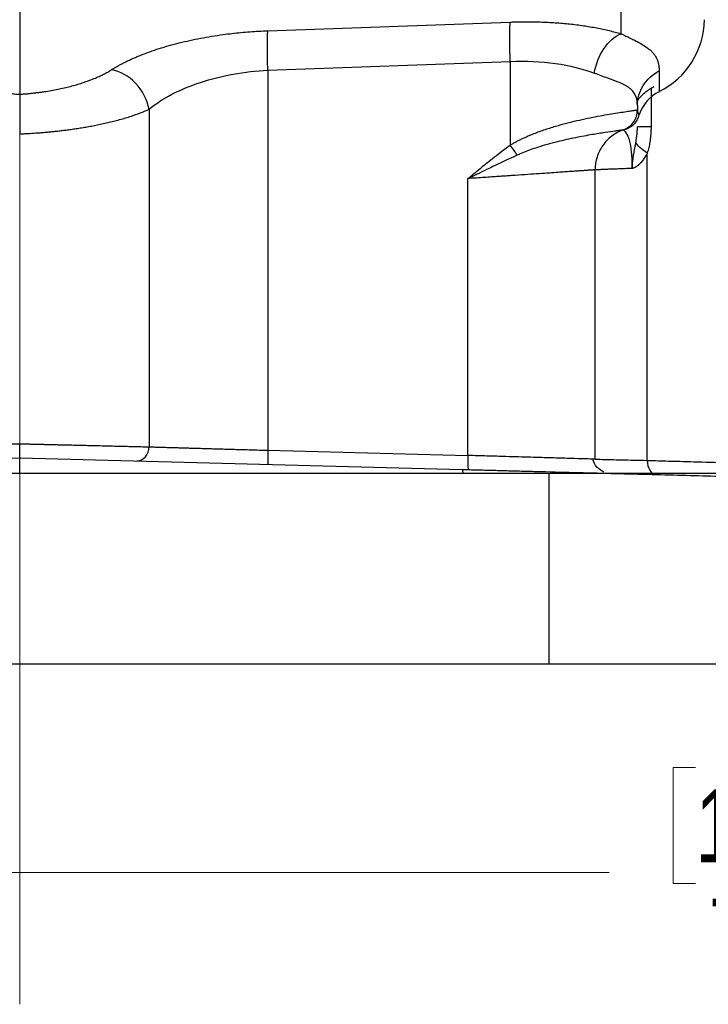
# Model space of a CAD drawing. Header units: inches. Extents: x 0.6 to 16.3, y 0.2 to 11.5.
# Tile 14 of 21: x 12.3 to 13.6, y 4.3 to 6.2. Entities that reach past the tile are written whole.
import ezdxf

# ---------------------------------------------------------------- set-up
doc = ezdxf.new("R2010")
doc.units = ezdxf.units.IN
doc.header["$MEASUREMENT"] = 0
doc.linetypes.add('CENTERX2', pattern=[0.8, 0.5, -0.1, 0.1, -0.1])
doc.styles.add('SLDTEXTSTYLE0', font='TXT', dxfattribs={"width": 0.75})
doc.dimstyles.new('SLDDIMSTYLE1', dxfattribs={"dimtxt": 0.137795, "dimasz": 0.14, "dimexe": 0, "dimexo": 0.0625, "dimgap": 0.034449, "dimtad": 0, "dimdec": 1, "dimlfac": 1.5, "dimrnd": 1e-09, "dimzin": 4, "dimdsep": 46, "dimtxsty": 'SLDTEXTSTYLE0', "dimblk1": 'CLOSED', "dimblk2": 'CLOSED', "dimsah": 1, "dimcen": 0.09, "dimadec": 0, "dimazin": 1, "dimtfac": 1, "dimtdec": 1, "dimtofl": 0, "dimtmove": 0, "dimatfit": 3, "dimldrblk": 'CLOSED', "dimfxl": 0, "dimfrac": 2, "dimtolj": 1, "dimtzin": 12, "dimarcsym": 0})

# ---------------------------------------------------------------- blocks, each defined once
blk = doc.blocks.new('_Closed')
at = {"color": 0, "linetype": 'ByBlock', "lineweight": -2}
for p, q in [((-1, 0.166667), (0, 0)), ((-1, 0.166667), (-1, -0.166667)), ((0, 0), (-1, -0.166667)), ((0, 0), (-1, 0))]:
    blk.add_line(p, q, dxfattribs=at)
blk = doc.blocks.new('_D_4')
at = {"color": 7, "linetype": 'Continuous', "lineweight": 0}
for p, q in [((9.9539, 4.8974), (9.9539, 4.5037)), ((14.6205, 4.8974), (14.6205, 4.5037)), ((13.5636, 4.7415), (13.5217, 4.7415)), ((13.5217, 4.7415), (13.5217, 4.5228)), ((13.8691, 4.7415), (13.9111, 4.7415)), ((13.9111, 4.7415), (13.9111, 4.5228)), ((9.9539, 4.5431), (13.4008, 4.5431)), ((14.6205, 4.5431), (14.0319, 4.5431)), ((13.5217, 4.5228), (13.5636, 4.5228)), ((13.9111, 4.5228), (13.8691, 4.5228))]:
    blk.add_line(p, q, dxfattribs=at)
at = {"color": 7, "linetype": 'Continuous', "lineweight": 18, "xscale": 0.14, "yscale": 0.14, "rotation": 180.0000000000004}
blk.add_blockref('_Closed', (9.9539, 4.5431, 0.0217), dxfattribs=at)
at = {"color": 7, "linetype": 'Continuous', "lineweight": 18, "xscale": 0.14, "yscale": 0.14}
blk.add_blockref('_Closed', (14.6205, 4.5431, 0.0217), dxfattribs=at)
at = {"color": 7, "linetype": 'Continuous', "lineweight": 18, "char_height": 0.1378, "attachment_point": 1, "style": 'SLDTEXTSTYLE0'}
for s, insert in [('178', (13.5636, 4.7004)), ('7.0', (13.5891, 4.4942))]:
    blk.add_mtext(s, dxfattribs=dict(at, insert=insert))

msp = doc.modelspace()

# ---------------------------------------------------------------- linework, layer by layer
at = {"color": 7, "linetype": 'CENTERX2', "lineweight": 18}
for p, q in [((12.2872, 4.2944), (12.2872, 11.0575)), ((12.2872, 5.9384), (12.2872, 4.2944))]:
    msp.add_line(p, q, dxfattribs=at)
at = {"color": 8, "linetype": 'Continuous', "lineweight": 25}
for p, q in [((13.4226, 6.2275), (13.4226, 6.1276)), ((13.4796, 6.0236), (13.4796, 5.9515))]:
    msp.add_line(p, q, dxfattribs=at)
at = {"color": 7, "linetype": 'Continuous', "lineweight": 25}
for p, q in [((12.2872, 6.1796), (12.2872, 6.0132)), ((12.7559, 6.1331), (13.2138, 6.1496)), ((12.7559, 6.0586), (13.2138, 6.0751)), ((13.2138, 6.0751), (13.2138, 5.9173)), ((12.7559, 6.0586), (12.7559, 5.3408)), ((13.495, 6.0573), (13.495, 6.0181)), ((13.4539, 5.992), (13.4539, 5.9836)), ((12.5316, 5.985), (12.5316, 5.3473)), ((13.4339, 5.9484), (13.4392, 5.9526)), ((13.4293, 5.9465), (13.4312, 5.9472)), ((13.4349, 5.9486), (13.4358, 5.9488)), ((13.4725, 5.3217), (13.4725, 5.9022)), ((13.3739, 5.324), (13.3739, 5.8704)), ((13.1338, 5.3309), (13.1338, 5.8539)), ((12.7559, 5.3408), (13.1338, 5.3309)), ((11.4513, 5.3046), (12.2872, 5.3265)), ((12.2872, 5.2968), (12.2872, 5.3265)), ((12.2872, 5.3265), (13.1231, 5.3046)), ((13.2872, 5.2968), (11.2872, 5.2968)), ((13.2872, 4.9368), (13.2872, 5.2968)), ((14.6205, 5.2968), (13.2872, 5.2968)), ((13.2872, 4.9368), (11.2872, 4.9368)), ((14.6205, 4.9368), (13.2872, 4.9368))]:
    msp.add_line(p, q, dxfattribs=at)
for centre, radius, start, end in [((13.4262, 6.1563), 0.1543, 296.448, 359.1655), ((13.5293, 5.9504), 0.0759, 116.9064, 161.5208)]:
    msp.add_arc(centre, radius, start, end, dxfattribs=at)
for points, knots in [([(13.2138, 6.0751), (13.2132, 6.0911), (13.2126, 6.1231), (13.2132, 6.1439), (13.2138, 6.1496), (13.2138, 6.1496), (13.2138, 6.1496), (13.2138, 6.1496)], [-0.000053, -0.000053, -0.000053, -0.000053, 0.499928, 0.999928, 0.999928, 0.999928, 0.999981, 0.999981, 0.999981, 0.999981]), ([(13.2138, 6.1496), (13.2165, 6.1497), (13.222, 6.1499), (13.2302, 6.1501), (13.2383, 6.1502), (13.2464, 6.1502), (13.2545, 6.1502), (13.2625, 6.15), (13.2774, 6.1496), (13.2988, 6.1486), (13.3261, 6.1462), (13.3525, 6.1429), (13.3733, 6.1394), (13.3893, 6.1361), (13.4008, 6.1335), (13.412, 6.1306), (13.419, 6.1286), (13.4226, 6.1276)], [0, 0, 0, 0, 0.035271, 0.070479, 0.105646, 0.140798, 0.175958, 0.211153, 0.246405, 0.371541, 0.497004, 0.622805, 0.749179, 0.811662, 0.87421, 0.936948, 1, 1, 1, 1]), ([(12.4608, 6.0596), (12.4625, 6.0607), (12.4661, 6.0629), (12.4716, 6.0661), (12.4774, 6.0693), (12.4833, 6.0724), (12.4895, 6.0755), (12.4959, 6.0785), (12.5024, 6.0815), (12.5092, 6.0844), (12.5246, 6.0907), (12.5501, 6.0998), (12.588, 6.1105), (12.6286, 6.1194), (12.6625, 6.1249), (12.6881, 6.1281), (12.705, 6.1299), (12.7219, 6.1313), (12.7389, 6.1324), (12.7503, 6.1329), (12.7559, 6.1331)], [0, 0, 0, 0, 0.028289, 0.056454, 0.084517, 0.112498, 0.140419, 0.1683, 0.196164, 0.224031, 0.251922, 0.380516, 0.507964, 0.634252, 0.759589, 0.80795, 0.85603, 0.90397, 0.951912, 1, 1, 1, 1]), ([(12.7559, 6.0586), (12.7556, 6.0666), (12.7554, 6.0746), (12.7551, 6.0899), (12.755, 6.0972), (12.755, 6.1104), (12.7551, 6.1163), (12.7554, 6.1262), (12.7556, 6.1303), (12.7559, 6.1331)], [0, 0, 0, 0, 0.25, 0.25, 0.5, 0.5, 0.75, 0.75, 1, 1, 1, 1]), ([(13.4226, 6.1276), (13.4242, 6.1268), (13.4275, 6.1253), (13.4322, 6.1231), (13.4368, 6.1209), (13.4412, 6.1188), (13.4455, 6.1168), (13.4495, 6.1148), (13.4569, 6.111), (13.4665, 6.1056), (13.4754, 6.0991), (13.4816, 6.0933), (13.4858, 6.0883), (13.4892, 6.0829), (13.4918, 6.0772), (13.4936, 6.071), (13.4947, 6.0644), (13.4949, 6.0597), (13.495, 6.0573)], [0, 0, 0, 0, 0.032741, 0.065579, 0.09853, 0.13161, 0.164836, 0.198221, 0.231783, 0.354083, 0.477148, 0.550878, 0.624687, 0.698724, 0.773132, 0.848055, 0.923632, 1, 1, 1, 1]), ([(13.2138, 6.0751), (13.2431, 6.0764), (13.272, 6.0752), (13.326, 6.0677), (13.351, 6.0614), (13.3725, 6.053)], [0, 0, 0, 0, 0.5, 0.5, 1, 1, 1, 1]), ([(12.1137, 6.0596), (12.115, 6.0587), (12.1177, 6.057), (12.122, 6.0546), (12.1265, 6.0521), (12.1312, 6.0497), (12.1361, 6.0474), (12.1412, 6.0451), (12.1509, 6.041), (12.1662, 6.0353), (12.1884, 6.0287), (12.212, 6.0231), (12.2327, 6.0193), (12.2494, 6.0169), (12.2619, 6.0154), (12.2745, 6.0141), (12.283, 6.0135), (12.2872, 6.0132)], [0, 0, 0, 0, 0.036355, 0.072536, 0.108581, 0.144528, 0.180418, 0.216288, 0.252179, 0.380435, 0.507655, 0.633754, 0.758949, 0.81951, 0.879713, 0.939796, 1, 1, 1, 1]), ([(12.2872, 6.0132), (12.2896, 6.0134), (12.2945, 6.0137), (12.3017, 6.0143), (12.3089, 6.015), (12.3161, 6.0158), (12.3232, 6.0167), (12.3303, 6.0177), (12.3435, 6.0196), (12.3624, 6.0231), (12.3861, 6.0287), (12.4082, 6.0353), (12.4249, 6.0415), (12.4371, 6.0468), (12.4456, 6.0509), (12.4536, 6.0552), (12.4584, 6.0581), (12.4608, 6.0596)], [0, 0, 0, 0, 0.034419, 0.06877, 0.103098, 0.137448, 0.171865, 0.206393, 0.241076, 0.366207, 0.49237, 0.619527, 0.747844, 0.810609, 0.873416, 0.936477, 1, 1, 1, 1]), ([(12.5316, 5.985), (12.5282, 6.0028), (12.5096, 6.0383), (12.4769, 6.0568), (12.4608, 6.0596), (12.4608, 6.0596), (12.4608, 6.0596), (12.4608, 6.0596)], [0.000019, 0.000019, 0.000019, 0.000019, 0.5, 1, 1, 1, 1.000128, 1.000128, 1.000128, 1.000128]), ([(12.5316, 5.985), (12.5558, 6.0052), (12.5897, 6.0229), (12.6483, 6.0421), (12.6692, 6.0473), (12.7121, 6.055), (12.7341, 6.0575), (12.7559, 6.0586)], [0, 0, 0, 0, 0.5, 0.5, 0.75, 0.75, 1, 1, 1, 1]), ([(13.4539, 5.992), (13.4539, 5.9979), (13.4531, 6.0032), (13.4495, 6.0134), (13.4464, 6.018), (13.4396, 6.0245), (13.4365, 6.0267), (13.4313, 6.0298), (13.4294, 6.0308), (13.4243, 6.0334), (13.4209, 6.0349), (13.4115, 6.0387), (13.405, 6.041), (13.3901, 6.0464), (13.3816, 6.0494), (13.3725, 6.053)], [0, 0, 0, 0, 0.18732, 0.18732, 0.401399, 0.401399, 0.535199, 0.535199, 0.602099, 0.602099, 0.709138, 0.709138, 0.880402, 0.880402, 1.070397, 1.070397, 1.070397, 1.070397]), ([(13.4539, 5.992), (13.4539, 6.0052), (13.4577, 6.0185), (13.4721, 6.0413), (13.4826, 6.0508), (13.495, 6.0573)], [0, 0, 0, 0, 0.5, 0.5, 1, 1, 1, 1]), ([(13.4852, 6.0273), (13.4837, 6.0265), (13.4808, 6.0249), (13.4765, 6.0222), (13.4724, 6.0194), (13.4685, 6.0164), (13.4647, 6.0132), (13.4612, 6.0099), (13.4577, 6.0063), (13.4556, 6.0038), (13.4546, 6.0026)], [0, 0, 0, 0, 0.126147, 0.251314, 0.375822, 0.5, 0.624178, 0.748686, 0.873853, 1, 1, 1, 1]), ([(12.2872, 6.0132), (12.2872, 6.0127), (12.2872, 6.0116), (12.2872, 6.0091), (12.2872, 6.0055), (12.2872, 6.0002), (12.2872, 5.993), (12.2872, 5.9843), (12.2872, 5.9747), (12.2872, 5.9651), (12.2872, 5.9558), (12.2872, 5.9469), (12.2872, 5.9412), (12.2872, 5.9384)], [0, 0, 0, 0, 0.0404246, 0.0980213, 0.1727931, 0.2647285, 0.3737686, 0.4998256, 0.6134514, 0.7203215, 0.8203939, 0.9136201, 1, 1, 1, 1]), ([(12.2872, 5.9384), (12.2882, 5.9384), (12.2902, 5.9385), (12.2936, 5.9387), (12.2975, 5.9389), (12.3018, 5.9391), (12.3067, 5.9394), (12.3121, 5.9397), (12.3179, 5.9401), (12.3243, 5.9405), (12.3312, 5.9411), (12.3385, 5.9417), (12.3463, 5.9425), (12.3545, 5.9433), (12.3632, 5.9443), (12.3723, 5.9454), (12.3818, 5.9466), (12.3916, 5.948), (12.4018, 5.9496), (12.4123, 5.9513), (12.423, 5.9532), (12.434, 5.9554), (12.4451, 5.9577), (12.4564, 5.9603), (12.4676, 5.963), (12.4789, 5.9661), (12.49, 5.9694), (12.501, 5.9729), (12.5117, 5.9767), (12.522, 5.9807), (12.5284, 5.9835), (12.5316, 5.985)], [0, 0, 0, 0, 0.009735, 0.021204, 0.034407, 0.049346, 0.066021, 0.084436, 0.104592, 0.126493, 0.150145, 0.175553, 0.202724, 0.231654, 0.262349, 0.294814, 0.329058, 0.365088, 0.402912, 0.442537, 0.483973, 0.527228, 0.57231, 0.619232, 0.668005, 0.718643, 0.77115, 0.825534, 0.881801, 0.939955, 1, 1, 1, 1]), ([(13.2138, 5.9173), (13.2156, 5.9184), (13.2192, 5.9205), (13.2248, 5.9236), (13.2306, 5.9266), (13.2367, 5.9295), (13.2429, 5.9324), (13.2494, 5.9352), (13.2608, 5.9399), (13.2777, 5.9461), (13.3061, 5.9551), (13.3414, 5.9642), (13.3804, 5.9722), (13.4149, 5.978), (13.4338, 5.9807), (13.4428, 5.982), (13.4465, 5.9825), (13.4495, 5.9829), (13.4517, 5.9832), (13.4533, 5.9835), (13.4537, 5.9835), (13.4538, 5.9836)], [0, 0, 0, 0, 0.0159986, 0.0324433, 0.0493456, 0.0667164, 0.0845656, 0.1029024, 0.1217352, 0.1819284, 0.2455979, 0.365276, 0.4965507, 0.6337059, 0.7842636, 0.8185803, 0.8535502, 0.8891753, 0.9254575, 0.9623985, 1, 1, 1, 1]), ([(13.4272, 5.9459), (13.4349, 5.9486), (13.4418, 5.9538), (13.4513, 5.9672), (13.4539, 5.9754), (13.4539, 5.9836)], [0, 0, 0, 0, 0.5, 0.5, 1, 1, 1, 1]), ([(13.4339, 5.9481), (13.4347, 5.9484), (13.4363, 5.949), (13.4386, 5.9501), (13.4409, 5.9515), (13.4432, 5.953), (13.4454, 5.9547), (13.4475, 5.9566), (13.4498, 5.9591), (13.4522, 5.9622), (13.4543, 5.9659), (13.4561, 5.97), (13.4569, 5.9729), (13.4573, 5.9745)], [0, 0, 0, 0, 0.064936, 0.131057, 0.198927, 0.269069, 0.341956, 0.418018, 0.497651, 0.61622, 0.748555, 0.858275, 1, 1, 1, 1]), ([(13.4538, 5.9836), (13.4538, 5.9836), (13.4538, 5.9836), (13.4538, 5.9836), (13.4539, 5.9836), (13.4539, 5.9836), (13.4539, 5.9836), (13.4539, 5.9836), (13.4539, 5.9836), (13.4539, 5.9836)], [-0.01597476, -0.01597476, -0.01597476, -0.01597476, -0.01030372, -0.01030372, -0.0051918, -0.0051918, -0.00199684, -0.00199684, 0, 0, 0, 0]), ([(13.4539, 5.9836), (13.4539, 5.983), (13.4539, 5.9818), (13.4542, 5.9801), (13.4547, 5.9785), (13.4554, 5.9771), (13.4562, 5.9757), (13.4569, 5.9749), (13.4573, 5.9745)], [0, 0, 0, 0, 0.180053, 0.354744, 0.524078, 0.68806, 0.846699, 1, 1, 1, 1]), ([(13.4511, 5.9226), (13.4514, 5.9248), (13.4523, 5.9299), (13.4532, 5.9373), (13.4538, 5.9448), (13.4538, 5.9493), (13.4539, 5.9515)], [0, 0, 0, 0, 0.21957, 0.520526, 0.755609, 1, 1, 1, 1]), ([(13.4796, 5.9515), (13.4715, 5.9515), (13.465, 5.9515), (13.4562, 5.9515), (13.4539, 5.9515), (13.4539, 5.9515)], [0, 0, 0, 0, 0.5, 0.5, 1, 1, 1, 1]), ([(13.4796, 5.9515), (13.4796, 5.9496), (13.4796, 5.9457), (13.4793, 5.94), (13.4789, 5.9343), (13.4783, 5.9287), (13.4775, 5.9232), (13.4765, 5.9178), (13.4753, 5.9125), (13.474, 5.9073), (13.473, 5.9039), (13.4725, 5.9022)], [0, 0, 0, 0, 0.1153681, 0.2291783, 0.3416326, 0.4529402, 0.563317, 0.6729843, 0.7821679, 0.8910964, 1, 1, 1, 1]), ([(13.4272, 5.9458), (13.4272, 5.9458), (13.427, 5.9457), (13.4266, 5.9457), (13.4259, 5.9456), (13.4249, 5.9454), (13.4237, 5.9453), (13.4223, 5.9451), (13.4206, 5.9448), (13.4187, 5.9446), (13.4165, 5.9443), (13.4141, 5.944), (13.4075, 5.9431), (13.3939, 5.9411), (13.3687, 5.9372), (13.3381, 5.9315), (13.3085, 5.925), (13.2838, 5.9186), (13.2665, 5.9134), (13.2515, 5.9083), (13.2388, 5.9036), (13.2308, 5.9), (13.2269, 5.8983)], [0, 0, 0, 0, 0.022326, 0.044729, 0.067208, 0.089758, 0.112379, 0.135066, 0.157817, 0.180628, 0.203498, 0.226423, 0.2494, 0.375392, 0.500217, 0.627998, 0.752301, 0.817108, 0.877473, 0.921724, 0.962519, 1, 1, 1, 1]), ([(13.4272, 5.9459), (13.4194, 5.9431), (13.4121, 5.9392), (13.3991, 5.9293), (13.3933, 5.9233), (13.3838, 5.9099), (13.3801, 5.9025), (13.3751, 5.8868), (13.3739, 5.8786), (13.3739, 5.8704)], [0, 0, 0, 0, 0.25, 0.25, 0.5, 0.5, 0.75, 0.75, 1, 1, 1, 1]), ([(13.4272, 5.9459), (13.4272, 5.9459), (13.4272, 5.9459), (13.4272, 5.9459), (13.4272, 5.9459), (13.4272, 5.9459), (13.4272, 5.9459), (13.4272, 5.9459), (13.4272, 5.9459), (13.4272, 5.9459)], [-0.01597476, -0.01597476, -0.01597476, -0.01597476, -0.01397791, -0.01397791, -0.01078296, -0.01078296, -0.00567104, -0.00567104, 0, 0, 0, 0]), ([(13.4443, 5.8731), (13.4444, 5.8836), (13.4439, 5.894), (13.4421, 5.9128), (13.4406, 5.9206), (13.4378, 5.9302), (13.4367, 5.9331), (13.4351, 5.9366), (13.4345, 5.9376), (13.4331, 5.9399), (13.4323, 5.9411), (13.4303, 5.9435), (13.4292, 5.9444), (13.4277, 5.9456), (13.4272, 5.9459), (13.4272, 5.9459)], [-1.021831, -1.021831, -1.021831, -1.021831, -0.840456, -0.840456, -0.676963, -0.676963, -0.57478, -0.57478, -0.510915, -0.510915, -0.383187, -0.383187, -0.17882, -0.17882, 0, 0, 0, 0]), ([(13.4328, 5.9482), (13.4326, 5.9482), (13.4325, 5.9481), (13.4331, 5.9483), (13.4332, 5.9483)], [0, 0, 0, 0, 0.858474, 1, 1, 1, 1]), ([(13.1338, 5.8539), (13.1414, 5.8602), (13.1545, 5.8711), (13.1724, 5.8858), (13.1872, 5.8975), (13.2007, 5.9078), (13.2096, 5.9142), (13.2138, 5.9173)], [0, 0, 0, 0, 0.290659, 0.500089, 0.679201, 0.845819, 1, 1, 1, 1]), ([(13.4443, 5.8731), (13.4443, 5.8744), (13.4443, 5.8767), (13.4444, 5.8797), (13.4446, 5.8823), (13.4448, 5.885), (13.4453, 5.8891), (13.4462, 5.8953), (13.4477, 5.9038), (13.4491, 5.9117), (13.4503, 5.9181), (13.4508, 5.921), (13.4511, 5.9226)], [0, 0, 0, 0, 0.074102, 0.135802, 0.174475, 0.226093, 0.295386, 0.416567, 0.597539, 0.813364, 0.901535, 1, 1, 1, 1]), ([(13.227, 5.8983), (13.2216, 5.8958), (13.2162, 5.8933), (13.2059, 5.8885), (13.201, 5.8862), (13.1929, 5.8824), (13.1898, 5.8809), (13.1848, 5.8785), (13.1829, 5.8776), (13.177, 5.8748), (13.1731, 5.8729), (13.1629, 5.868), (13.1567, 5.8649), (13.1448, 5.8592), (13.1393, 5.8566), (13.1338, 5.8539)], [0, 0, 0, 0, 0.0681316, 0.0681316, 0.1459963, 0.1459963, 0.1946617, 0.1946617, 0.2189944, 0.2189944, 0.2579267, 0.2579267, 0.3202185, 0.3202185, 0.3893234, 0.3893234, 0.3893234, 0.3893234]), ([(13.4725, 5.9022), (13.4718, 5.9008), (13.4704, 5.8981), (13.4681, 5.8943), (13.4657, 5.8908), (13.4633, 5.8875), (13.4604, 5.884), (13.457, 5.8805), (13.4537, 5.8777), (13.451, 5.8758), (13.449, 5.8747), (13.4472, 5.8738), (13.4456, 5.8733), (13.4447, 5.8732), (13.4443, 5.8731)], [0, 0, 0, 0, 0.097246, 0.192681, 0.286643, 0.379489, 0.471589, 0.601887, 0.72615, 0.794948, 0.860233, 0.914951, 0.961394, 1, 1, 1, 1]), ([(13.3739, 5.8704), (13.3739, 5.8704), (13.3738, 5.8704), (13.3734, 5.8704), (13.3727, 5.8704), (13.3717, 5.8703), (13.3705, 5.8702), (13.3689, 5.8701), (13.3671, 5.87), (13.3649, 5.8698), (13.3625, 5.8696), (13.3598, 5.8695), (13.3568, 5.8692), (13.3535, 5.869), (13.3499, 5.8688), (13.346, 5.8685), (13.3418, 5.8682), (13.3373, 5.8679), (13.3325, 5.8676), (13.3274, 5.8672), (13.3221, 5.8669), (13.3164, 5.8665), (13.3105, 5.8661), (13.3012, 5.8654), (13.2875, 5.8645), (13.2685, 5.8632), (13.247, 5.8617), (13.2284, 5.8604), (13.2135, 5.8594), (13.2029, 5.8586), (13.1912, 5.8578), (13.1785, 5.857), (13.1646, 5.856), (13.1496, 5.855), (13.1392, 5.8543), (13.1338, 5.8539)], [0, 0, 0, 0, 0.0215992, 0.0433037, 0.0651136, 0.0870291, 0.1090503, 0.1311773, 0.1534101, 0.175749, 0.1981941, 0.2207453, 0.2434029, 0.266167, 0.2890376, 0.3120149, 0.3350989, 0.3582898, 0.3815876, 0.4049925, 0.4285046, 0.4521239, 0.4758505, 0.4996846, 0.5599798, 0.6233089, 0.6896725, 0.7590712, 0.7859663, 0.8153693, 0.8472802, 0.8816988, 0.918625, 0.9580588, 1, 1, 1, 1]), ([(13.4443, 5.8731), (13.4423, 5.8731), (13.4385, 5.8729), (13.433, 5.8727), (13.4277, 5.8725), (13.4227, 5.8723), (13.4179, 5.8721), (13.4133, 5.8719), (13.409, 5.8718), (13.405, 5.8716), (13.4011, 5.8715), (13.3976, 5.8714), (13.3943, 5.8712), (13.3912, 5.8711), (13.3884, 5.871), (13.3859, 5.8709), (13.3836, 5.8708), (13.3815, 5.8707), (13.3797, 5.8707), (13.3781, 5.8706), (13.3768, 5.8706), (13.3757, 5.8705), (13.3749, 5.8705), (13.3743, 5.8705), (13.3739, 5.8704), (13.3739, 5.8704), (13.3739, 5.8704)], [0, 0, 0, 0, 0.043428, 0.086702, 0.129823, 0.172791, 0.215605, 0.258267, 0.300774, 0.343129, 0.38533, 0.427378, 0.469274, 0.511016, 0.552605, 0.594041, 0.635324, 0.676455, 0.717432, 0.758257, 0.798929, 0.839448, 0.879815, 0.920029, 0.960091, 1, 1, 1, 1]), ([(12.0428, 5.3473), (12.0445, 5.3474), (12.0478, 5.3475), (12.0531, 5.3476), (12.0586, 5.3477), (12.0645, 5.3479), (12.0706, 5.348), (12.0771, 5.3482), (12.0838, 5.3483), (12.0909, 5.3485), (12.0982, 5.3487), (12.1059, 5.3488), (12.1138, 5.349), (12.1221, 5.3492), (12.1306, 5.3494), (12.1394, 5.3496), (12.1482, 5.3498), (12.1569, 5.3501), (12.166, 5.3503), (12.1759, 5.3505), (12.1866, 5.3508), (12.1983, 5.351), (12.2109, 5.3513), (12.2245, 5.3517), (12.2389, 5.352), (12.2542, 5.3524), (12.2704, 5.3528), (12.2815, 5.353), (12.2872, 5.3532)], [0, 0, 0, 0, 0.0305153, 0.061433, 0.0927531, 0.1244757, 0.1566006, 0.189128, 0.2220578, 0.2553901, 0.2891248, 0.323262, 0.3578016, 0.3927437, 0.4280883, 0.4638354, 0.499985, 0.531891, 0.5665072, 0.6038335, 0.6438699, 0.6866162, 0.7320725, 0.7802387, 0.8311146, 0.8847002, 0.9409954, 1, 1, 1, 1]), ([(12.2872, 5.3532), (12.2902, 5.3531), (12.2962, 5.3529), (12.305, 5.3527), (12.3135, 5.3525), (12.3219, 5.3523), (12.33, 5.3521), (12.3378, 5.352), (12.3454, 5.3518), (12.3528, 5.3516), (12.3599, 5.3514), (12.3667, 5.3513), (12.3733, 5.3511), (12.3797, 5.351), (12.3858, 5.3508), (12.3916, 5.3507), (12.3972, 5.3505), (12.4026, 5.3504), (12.4077, 5.3503), (12.4126, 5.3502), (12.4172, 5.3501), (12.4216, 5.35), (12.4302, 5.3498), (12.4427, 5.3495), (12.4586, 5.3491), (12.4734, 5.3487), (12.4871, 5.3484), (12.4998, 5.3481), (12.5115, 5.3478), (12.5221, 5.3476), (12.5285, 5.3474), (12.5316, 5.3473)], [0, 0, 0, 0, 0.031249, 0.061754, 0.091515, 0.120533, 0.148807, 0.176337, 0.203124, 0.229168, 0.254467, 0.279024, 0.302836, 0.325905, 0.34823, 0.369811, 0.390649, 0.410744, 0.430094, 0.448701, 0.466565, 0.483684, 0.50006, 0.567502, 0.63353, 0.698144, 0.761344, 0.823129, 0.8835, 0.942457, 1, 1, 1, 1]), ([(12.2872, 5.3265), (12.2872, 5.3265), (12.2872, 5.3266), (12.2872, 5.327), (12.2872, 5.3277), (12.2872, 5.3287), (12.2872, 5.3302), (12.2872, 5.3321), (12.2872, 5.3345), (12.2872, 5.3373), (12.2872, 5.3407), (12.2872, 5.3445), (12.2872, 5.3487), (12.2872, 5.3516), (12.2872, 5.3532)], [0, 0, 0, 0, 0.0585, 0.121528, 0.1891094, 0.261228, 0.337827, 0.4188356, 0.5042355, 0.5941624, 0.6887641, 0.7880162, 0.8917847, 1, 1, 1, 1]), ([(12.5087, 5.3207), (12.5146, 5.3206), (12.5205, 5.3234), (12.5289, 5.3333), (12.5314, 5.3403), (12.5315, 5.3473)], [0, 0, 0, 0, 0.5, 0.5, 1, 1, 1, 1]), ([(12.5316, 5.3473), (12.5331, 5.3473), (12.5361, 5.3472), (12.5409, 5.3471), (12.5459, 5.3469), (12.5513, 5.3468), (12.5569, 5.3466), (12.5628, 5.3464), (12.569, 5.3463), (12.5755, 5.3461), (12.5822, 5.3459), (12.5893, 5.3457), (12.5966, 5.3455), (12.6043, 5.3452), (12.6122, 5.345), (12.6203, 5.3448), (12.6281, 5.3445), (12.6358, 5.3443), (12.6434, 5.3441), (12.652, 5.3438), (12.6615, 5.3436), (12.672, 5.3433), (12.6836, 5.3429), (12.6961, 5.3426), (12.7097, 5.3422), (12.7243, 5.3418), (12.7398, 5.3413), (12.7505, 5.341), (12.7559, 5.3408)], [0, 0, 0, 0, 0.030284, 0.061002, 0.092157, 0.123747, 0.155772, 0.188232, 0.221128, 0.25446, 0.288227, 0.322429, 0.357067, 0.392141, 0.42765, 0.463595, 0.499975, 0.528342, 0.560127, 0.595331, 0.633953, 0.675992, 0.72145, 0.770325, 0.822618, 0.878328, 0.937456, 1, 1, 1, 1]), ([(12.7559, 5.3408), (12.7557, 5.3339), (12.7557, 5.32), (12.7563, 5.3142), (12.7566, 5.3142), (12.7566, 5.3142), (12.7566, 5.3142), (12.7566, 5.3142)], [0, 0, 0, 0, 0.5, 1, 1, 1, 1.000257, 1.000257, 1.000257, 1.000257]), ([(13.1338, 5.3309), (13.1336, 5.324), (13.1336, 5.317), (13.1338, 5.3072), (13.1341, 5.3043), (13.1345, 5.3043)], [0, 0, 0, 0, 0.5, 0.5, 1, 1, 1, 1]), ([(13.3907, 5.2992), (13.3858, 5.302), (13.3763, 5.3076), (13.3717, 5.3186), (13.3695, 5.3241)], [0, 0, 0, 0, 0.505919, 1, 1, 1, 1]), ([(13.3739, 5.324), (13.3739, 5.324), (13.3738, 5.324), (13.3696, 5.3241), (13.3696, 5.3241)], [0, 0, 0, 0, 0.993386, 1, 1, 1, 1]), ([(13.3739, 5.324), (13.3739, 5.324), (13.3745, 5.324), (13.378, 5.3239), (13.3818, 5.3238), (13.3961, 5.3235), (13.409, 5.3232), (13.439, 5.3225), (13.4548, 5.3221), (13.4725, 5.3217)], [-0.8448193, -0.8448193, -0.8448193, -0.8448193, -0.7279983, -0.7279983, -0.5410847, -0.5410847, -0.2420229, -0.2420229, 0, 0, 0, 0]), ([(13.4725, 5.3217), (13.4724, 5.3148), (13.4759, 5.301), (13.4849, 5.2951), (13.4895, 5.295)], [0.0001261, 0.0001261, 0.0001261, 0.0001261, 0.5001261, 1, 1, 1, 1]), ([(13.4725, 5.3217), (13.4865, 5.3213), (13.4999, 5.3209), (13.5325, 5.32), (13.5505, 5.3195), (13.5915, 5.3184), (13.6108, 5.3178), (13.6347, 5.3172), (13.6405, 5.317), (13.6405, 5.317)], [0.0000008, 0.0000008, 0.0000008, 0.0000008, 0.1126474, 0.1126474, 0.2928821, 0.2928821, 0.5812576, 0.5812576, 0.8448205, 0.8448205, 0.8448205, 0.8448205]), ([(13.1231, 5.3046), (13.1278, 5.3045), (13.1372, 5.3042), (13.1513, 5.3039), (13.1653, 5.3035), (13.1793, 5.3031), (13.1933, 5.3028), (13.2072, 5.3024), (13.2211, 5.302), (13.2349, 5.3017), (13.2488, 5.3013), (13.2821, 5.3004), (13.3345, 5.2991), (13.4048, 5.2972), (13.4731, 5.2954), (13.539, 5.2937), (13.6009, 5.2921), (13.658, 5.2906), (13.7095, 5.2892), (13.7544, 5.2881), (13.7926, 5.2871), (13.8233, 5.2863), (13.847, 5.2856), (13.8601, 5.2853), (13.8671, 5.2851), (13.8706, 5.285), (13.8731, 5.285), (13.8746, 5.2849), (13.8748, 5.2849), (13.8749, 5.2849)], [0, 0, 0, 0, 0.011734, 0.0234529, 0.0351605, 0.0468604, 0.0585564, 0.0702521, 0.0819513, 0.0936576, 0.1053749, 0.1171067, 0.1789107, 0.2407249, 0.3049207, 0.3691264, 0.4345865, 0.5000557, 0.5655114, 0.6309763, 0.6951599, 0.7593534, 0.82114, 0.8829367, 0.9063739, 0.9297691, 0.953152, 0.9765525, 1, 1, 1, 1])]:
    msp.add_open_spline(points, degree=3, knots=knots, dxfattribs=at)
for points in [[(13.3725, 6.053), (13.3751, 6.0695), (13.388, 6.1025), (13.4109, 6.1226), (13.4226, 6.1276)], [(13.4272, 5.9459), (13.4349, 5.9486), (13.4486, 5.959), (13.4538, 5.9754), (13.4538, 5.9836)], [(13.4312, 5.9472), (13.4314, 5.9472), (13.4317, 5.9473), (13.432, 5.9474)], [(13.432, 5.9474), (13.4326, 5.9476), (13.4333, 5.9478), (13.4339, 5.9481)], [(13.227, 5.8983), (13.2252, 5.901), (13.221, 5.9071), (13.2162, 5.9139), (13.2138, 5.9173)], [(13.4725, 5.9022), (13.4669, 5.9058), (13.4575, 5.9131), (13.4524, 5.9196), (13.4511, 5.9226)]]:
    msp.add_open_spline(points, degree=3, dxfattribs=at)
at = {"color": 8, "linetype": 'Continuous', "lineweight": 25}
for points, knots in [([(13.3696, 5.3241), (13.3659, 5.3242), (13.3584, 5.3245), (13.3359, 5.3251), (13.306, 5.326), (13.2682, 5.3271), (13.2318, 5.3281), (13.1979, 5.3291), (13.168, 5.33), (13.1458, 5.3306), (13.1338, 5.3309)], [0, 0, 0, 0, 0.139441, 0.283412, 0.431004, 0.571634, 0.725976, 0.801813, 0.893158, 1, 1, 1, 1]), ([(13.1231, 5.3046), (13.1234, 5.3042), (13.1238, 5.3035), (13.124, 5.2986), (13.1241, 5.2968)], [0, 0, 0, 0, 0.647824, 1, 1, 1, 1])]:
    msp.add_open_spline(points, degree=3, knots=knots, dxfattribs=at)

# ---------------------------------------------------------------- dimensions: what is measured, and where the dimension line sits
at = {"color": 7, "linetype": 'Continuous', "lineweight": 18}
dim = msp.add_linear_dim(base=(14.6205, 4.5431), p1=(9.9539, 4.9368), p2=(14.6205, 4.9368), dimstyle='SLDDIMSTYLE1', dxfattribs=at)
dim.commit()
dim.dimension.update_dxf_attribs({"geometry": '_D_4', "text_midpoint": (13.7164, 4.5431), "dimtype": 160})

doc.saveas('drawing.dxf')
